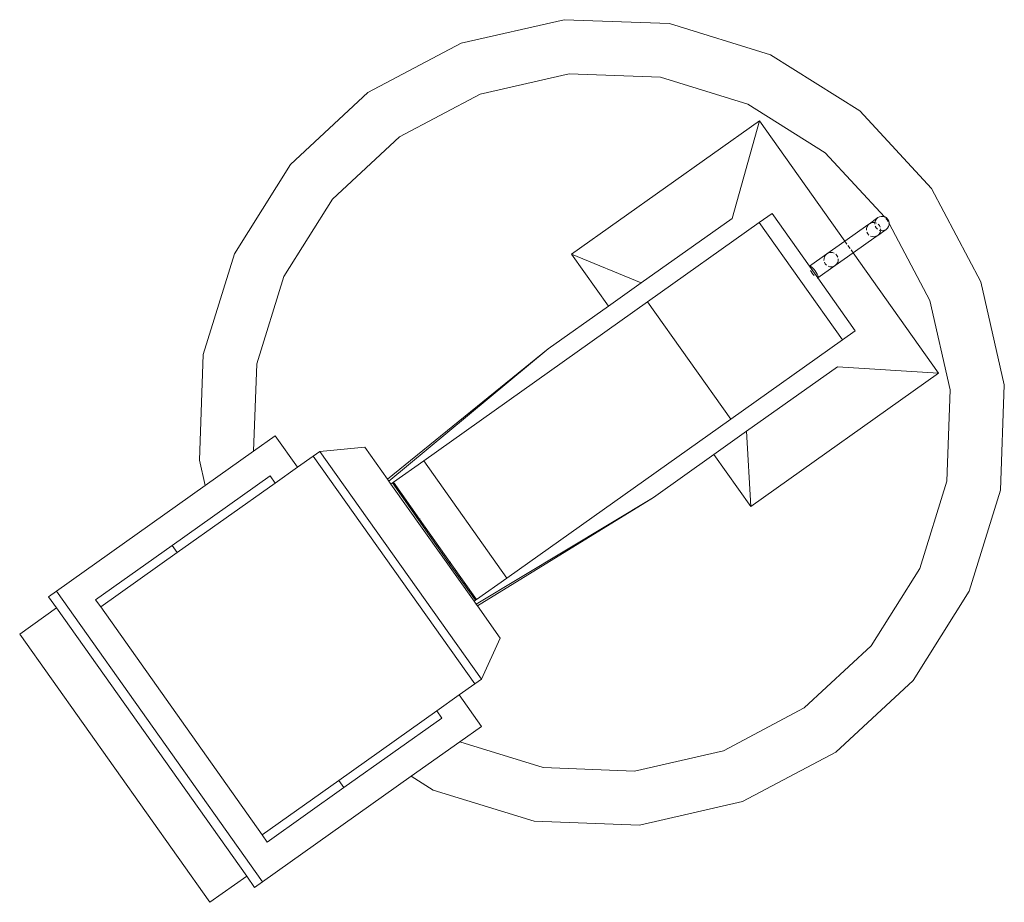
# Model space of a CAD drawing. Header units: millimetres. Extents: x 6161 to 8965, y -9035 to -5431.
# Tile 45 of 256: x 7362 to 7380, y -7977 to -7961. Entities that reach past the tile are written whole.
import ezdxf

# ---------------------------------------------------------------- set-up
doc = ezdxf.new("R2010")
doc.units = ezdxf.units.MM
doc.layers.add('2d_2_WYMIAROWA', color=8, linetype='Continuous', lineweight=18)
doc.layers.add('MEBLE PKN', color=150, linetype='Continuous', lineweight=20)

# ---------------------------------------------------------------- blocks, each defined once
blk = doc.blocks.new('WYSPA KASOWA')
for p, q in [((-294.075, 12.55), (-293.649, 10.681)), ((-293.649, 10.681), (-293.72, 8.765)), ((-293.72, 8.765), (-294.286, 6.932))]:
    blk.add_line(p, q)
at = {"layer": '2d_2_WYMIAROWA'}
for p, q in [((-303.517, 16.882), (-301.647, 17.308)), ((-301.647, 17.308), (-299.731, 17.237)), ((-299.731, 17.237), (-297.899, 16.671)), ((-305.212, 15.986), (-303.517, 16.882)), ((-297.899, 16.671), (-296.275, 15.651)), ((-301.555, 16.326), (-303.173, 15.957)), ((-301.555, 16.326), (-299.896, 16.264)), ((-298.31, 15.774), (-299.896, 16.264)), ((-306.618, 14.682), (-305.212, 15.986)), ((-304.641, 15.181), (-303.173, 15.957)), ((-296.905, 14.891), (-298.31, 15.774)), ((-296.275, 15.651), (-294.971, 14.245)), ((-301.51, 13.054), (-298.097, 15.475)), ((-298.595, 13.701), (-298.097, 15.475)), ((-298.097, 15.475), (-296.546, 13.288)), ((-304.641, 15.181), (-305.858, 14.052)), ((-295.826, 13.729), (-296.905, 14.891)), ((-307.638, 13.058), (-306.618, 14.682)), ((-294.971, 14.245), (-294.075, 12.55)), ((-305.858, 14.052), (-306.741, 12.647)), ((-298.101, 13.626), (-297.868, 13.791)), ((-297.868, 13.791), (-297.188, 12.832)), ((-300.245, 12.529), (-298.595, 13.701)), ((-300.13, 12.187), (-298.101, 13.626)), ((-298.101, 13.626), (-296.59, 11.496)), ((-296.1, 13.604), (-296.126, 13.586)), ((-296.1, 13.604), (-295.946, 13.714)), ((-296.07, 13.62), (-296.1, 13.604)), ((-296.037, 13.628), (-296.07, 13.62)), ((-296.003, 13.626), (-296.037, 13.628)), ((-296, 13.629), (-296.003, 13.626)), ((-296.003, 13.626), (-296.001, 13.595)), ((-295.99, 13.661), (-296, 13.629)), ((-295.971, 13.616), (-296, 13.629)), ((-295.971, 13.69), (-295.99, 13.661)), ((-295.946, 13.714), (-295.971, 13.69)), ((-295.916, 13.729), (-295.946, 13.714)), ((-295.919, 13.573), (-295.942, 13.598)), ((-295.883, 13.737), (-295.916, 13.729)), ((-295.849, 13.736), (-295.883, 13.737)), ((-295.826, 13.729), (-295.849, 13.736)), ((-295.821, 13.723), (-295.826, 13.729)), ((-295.816, 13.726), (-295.821, 13.723)), ((-295.788, 13.708), (-295.816, 13.726)), ((-295.776, 13.674), (-295.799, 13.699)), ((-295.764, 13.683), (-295.788, 13.708)), ((-295.76, 13.644), (-295.776, 13.674)), ((-295.748, 13.653), (-295.764, 13.683)), ((-295.741, 13.619), (-295.748, 13.653)), ((-295.745, 13.616), (-295.741, 13.619)), ((-295.741, 13.609), (-295.745, 13.616)), ((-295.742, 13.585), (-295.741, 13.609)), ((-295, 12.207), (-295.741, 13.609)), ((-296.126, 13.586), (-296.546, 13.288)), ((-296.154, 13.52), (-296.155, 13.486)), ((-296.143, 13.552), (-296.154, 13.52)), ((-296.147, 13.452), (-296.131, 13.422)), ((-296.125, 13.581), (-296.143, 13.552)), ((-296.131, 13.422), (-296.108, 13.397)), ((-296.126, 13.586), (-296.125, 13.581)), ((-295.993, 13.562), (-295.977, 13.532)), ((-295.977, 13.532), (-295.954, 13.507)), ((-295.949, 13.391), (-295.795, 13.501)), ((-295.925, 13.488), (-295.896, 13.476)), ((-295.924, 13.415), (-295.906, 13.443)), ((-295.903, 13.543), (-295.919, 13.573)), ((-295.906, 13.443), (-295.896, 13.476)), ((-295.896, 13.476), (-295.893, 13.478)), ((-295.893, 13.478), (-295.895, 13.51)), ((-295.893, 13.478), (-295.859, 13.477)), ((-295.859, 13.477), (-295.826, 13.485)), ((-295.826, 13.485), (-295.795, 13.501)), ((-295.795, 13.501), (-295.77, 13.524)), ((-295.77, 13.524), (-295.752, 13.553)), ((-295.752, 13.553), (-295.742, 13.585)), ((-296.546, 13.288), (-296.871, 13.058)), ((-296.546, 13.288), (-296.508, 13.235)), ((-295.975, 13.373), (-296.395, 13.076)), ((-296.079, 13.379), (-296.047, 13.369)), ((-296.047, 13.369), (-296.013, 13.368)), ((-296.013, 13.368), (-295.98, 13.376)), ((-295.98, 13.376), (-295.975, 13.373)), ((-295.975, 13.373), (-295.949, 13.391)), ((-295.949, 13.391), (-295.924, 13.415)), ((-296.84, 13.074), (-296.871, 13.058)), ((-296.807, 13.081), (-296.84, 13.074)), ((-296.773, 13.08), (-296.807, 13.081)), ((-296.741, 13.07), (-296.773, 13.08)), ((-296.395, 13.076), (-296.72, 12.845)), ((-296.49, 13.21), (-296.451, 13.154)), ((-296.432, 13.129), (-296.395, 13.076)), ((-296.395, 13.076), (-294.843, 10.889)), ((-308.203, 11.226), (-307.638, 13.058)), ((-301.51, 13.054), (-300.839, 12.108)), ((-300.245, 12.529), (-301.51, 13.054)), ((-296.871, 13.058), (-297.188, 12.832)), ((-296.924, 12.973), (-296.925, 12.939)), ((-296.914, 13.006), (-296.924, 12.973)), ((-296.918, 12.906), (-296.902, 12.876)), ((-296.896, 13.035), (-296.914, 13.006)), ((-296.871, 13.058), (-296.896, 13.035)), ((-296.689, 13.027), (-296.712, 13.052)), ((-296.695, 12.868), (-296.676, 12.897)), ((-296.673, 12.997), (-296.689, 13.027)), ((-296.676, 12.897), (-296.666, 12.93)), ((-296.666, 12.93), (-296.665, 12.964)), ((-297.188, 12.832), (-297.192, 12.825)), ((-297.178, 12.834), (-297.188, 12.832)), ((-297.188, 12.832), (-297.037, 12.62)), ((-297.164, 12.828), (-297.178, 12.834)), ((-297.171, 12.754), (-297.16, 12.734)), ((-297.146, 12.816), (-297.164, 12.828)), ((-297.16, 12.734), (-297.141, 12.706)), ((-297.126, 12.797), (-297.146, 12.816)), ((-297.141, 12.706), (-297.121, 12.679)), ((-297.105, 12.773), (-297.126, 12.797)), ((-297.084, 12.746), (-297.105, 12.773)), ((-297.066, 12.718), (-297.084, 12.746)), ((-297.05, 12.69), (-297.066, 12.718)), ((-297.037, 12.62), (-296.72, 12.845)), ((-296.902, 12.876), (-296.878, 12.851)), ((-296.85, 12.833), (-296.817, 12.823)), ((-296.817, 12.823), (-296.783, 12.821)), ((-296.783, 12.821), (-296.75, 12.829)), ((-296.75, 12.829), (-296.72, 12.845)), ((-296.72, 12.845), (-296.695, 12.868)), ((-307.23, 11.061), (-306.741, 12.647)), ((-300.839, 12.108), (-300.245, 12.529)), ((-297.121, 12.679), (-297.106, 12.662)), ((-297.039, 12.665), (-297.05, 12.69)), ((-297.046, 12.618), (-297.037, 12.62)), ((-297.033, 12.644), (-297.039, 12.665)), ((-297.037, 12.62), (-297.032, 12.629)), ((-297.037, 12.62), (-296.357, 11.661)), ((-297.032, 12.629), (-297.033, 12.644)), ((-304.199, 9.3), (-300.13, 12.187)), ((-300.13, 12.187), (-298.62, 10.055)), ((-294.631, 10.589), (-295, 12.207)), ((-301.937, 11.329), (-300.839, 12.108)), ((-296.59, 11.496), (-296.357, 11.661)), ((-296.59, 11.496), (-298.62, 10.055)), ((-304.854, 8.962), (-301.937, 11.329)), ((-301.937, 11.329), (-304.831, 8.929)), ((-308.275, 9.31), (-308.203, 11.226)), ((-307.29, 9.474), (-307.23, 11.061)), ((-298.333, 9.834), (-296.682, 11.005)), ((-296.682, 11.005), (-294.843, 10.889)), ((-298.256, 8.467), (-294.843, 10.889)), ((-294.693, 8.93), (-294.631, 10.589)), ((-302.687, 7.17), (-298.62, 10.055)), ((-306.895, 9.754), (-307.29, 9.474)), ((-306.895, 9.754), (-306.49, 9.182)), ((-298.927, 9.413), (-298.333, 9.834)), ((-298.333, 9.834), (-298.256, 8.467)), ((-305.27, 9.548), (-306.085, 9.469)), ((-305.27, 9.548), (-304.854, 8.962)), ((-308.17, 8.85), (-308.275, 9.31)), ((-308.17, 8.85), (-307.29, 9.474)), ((-306.207, 9.383), (-306.49, 9.182)), ((-306.085, 9.469), (-306.207, 9.383)), ((-306.207, 9.383), (-303.272, 5.247)), ((-306.085, 9.469), (-303.15, 5.334)), ((-300.025, 8.634), (-298.927, 9.413)), ((-298.927, 9.413), (-298.256, 8.467)), ((-306.896, 8.894), (-306.49, 9.182)), ((-304.199, 9.3), (-304.75, 8.909)), ((-304.199, 9.3), (-302.687, 7.17)), ((-308.769, 7.763), (-306.989, 9.026)), ((-306.989, 9.026), (-306.896, 8.894)), ((-304.854, 8.962), (-304.831, 8.929)), ((-310.872, 6.932), (-308.17, 8.85)), ((-306.896, 8.894), (-308.676, 7.631)), ((-304.831, 8.929), (-304.794, 8.877)), ((-304.768, 8.896), (-304.794, 8.877)), ((-304.794, 8.877), (-303.283, 6.747)), ((-304.768, 8.896), (-304.75, 8.909)), ((-304.768, 8.896), (-304.294, 8.224)), ((-304.75, 8.909), (-304.274, 8.238)), ((-295.183, 7.344), (-294.693, 8.93)), ((-300.025, 8.634), (-303.246, 6.695)), ((-303.223, 6.663), (-300.025, 8.634)), ((-304.294, 8.224), (-304.274, 8.238)), ((-304.264, 8.245), (-304.274, 8.238)), ((-304.274, 8.238), (-303.715, 7.449)), ((-304.294, 8.224), (-303.735, 7.435)), ((-310.161, 6.776), (-308.769, 7.763)), ((-308.676, 7.631), (-308.769, 7.763)), ((-310.067, 6.644), (-308.676, 7.631)), ((-303.735, 7.435), (-303.715, 7.449)), ((-303.735, 7.435), (-303.257, 6.765)), ((-303.705, 7.457), (-303.715, 7.449)), ((-303.715, 7.449), (-303.239, 6.778)), ((-296.066, 5.938), (-295.183, 7.344)), ((-303.239, 6.778), (-302.687, 7.17)), ((-310.872, 6.932), (-311.015, 6.831)), ((-310.87, 6.626), (-311.015, 6.831)), ((-307.127, 1.653), (-310.872, 6.932)), ((-294.286, 6.932), (-295.306, 5.309)), ((-310.87, 6.626), (-311.54, 6.151)), ((-307.415, 1.756), (-310.87, 6.626)), ((-310.067, 6.644), (-310.161, 6.776)), ((-307.133, 2.508), (-310.067, 6.644)), ((-303.283, 6.747), (-303.257, 6.765)), ((-303.283, 6.747), (-303.246, 6.695)), ((-303.239, 6.778), (-303.257, 6.765)), ((-303.246, 6.695), (-303.223, 6.663)), ((-303.223, 6.663), (-302.807, 6.076)), ((-308.085, 1.281), (-311.54, 6.151)), ((-302.807, 6.076), (-303.15, 5.334)), ((-297.282, 4.81), (-296.066, 5.938)), ((-303.272, 5.247), (-303.556, 5.046)), ((-303.15, 5.334), (-303.272, 5.247)), ((-295.306, 5.309), (-296.711, 4.005)), ((-303.556, 5.046), (-303.962, 4.758)), ((-303.556, 5.046), (-303.15, 4.475)), ((-305.742, 3.495), (-303.962, 4.758)), ((-303.962, 4.758), (-303.868, 4.626)), ((-298.75, 4.034), (-297.282, 4.81)), ((-303.868, 4.626), (-305.648, 3.364)), ((-303.15, 4.475), (-303.544, 4.195)), ((-303.544, 4.195), (-304.424, 3.57)), ((-303.544, 4.195), (-302.027, 3.727)), ((-300.368, 3.665), (-298.75, 4.034)), ((-296.711, 4.005), (-298.407, 3.109)), ((-302.027, 3.727), (-300.368, 3.665)), ((-305.742, 3.495), (-307.133, 2.508)), ((-304.424, 3.57), (-307.127, 1.653)), ((-305.648, 3.364), (-305.742, 3.495)), ((-304.025, 3.319), (-304.424, 3.57)), ((-305.648, 3.364), (-307.04, 2.376)), ((-302.192, 2.754), (-304.025, 3.319)), ((-298.407, 3.109), (-300.276, 2.682)), ((-300.276, 2.682), (-302.192, 2.754)), ((-307.04, 2.376), (-307.133, 2.508)), ((-308.085, 1.281), (-307.415, 1.756)), ((-307.27, 1.552), (-307.415, 1.756)), ((-307.127, 1.653), (-307.27, 1.552))]:
    blk.add_line(p, q, dxfattribs=at)

msp = doc.modelspace()

# ---------------------------------------------------------------- block references
at = {"layer": 'MEBLE PKN'}
msp.add_blockref('WYSPA KASOWA', (7673.617, -7978.112), dxfattribs=at)

doc.saveas('drawing.dxf')
